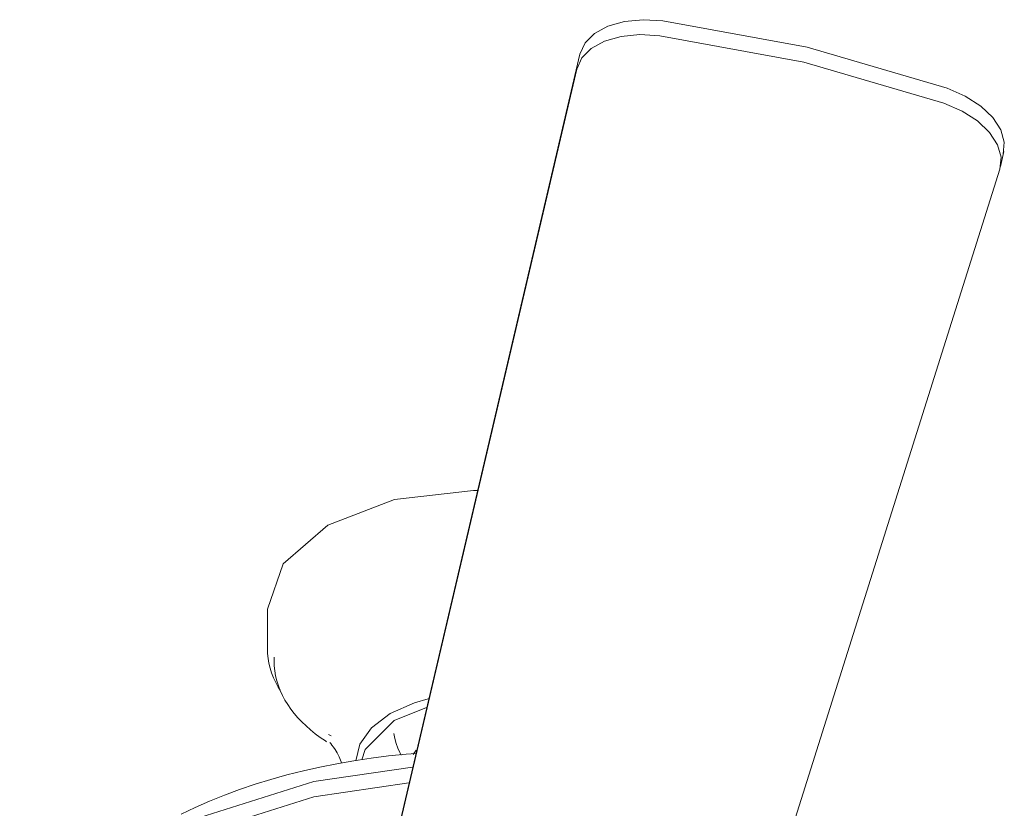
# Model space of a CAD drawing. Header units: millimetres. Extents: x 5734 to 11018, y -2931 to 7544.
# Tile 6 of 17: x 8086 to 8396, y -2429 to -2180. Entities that reach past the tile are written whole.
import ezdxf

# ---------------------------------------------------------------- set-up
doc = ezdxf.new("R2010")
doc.units = ezdxf.units.MM
doc.layers.add('E-LITE-EQPM', color=7, linetype='Continuous', lineweight=20)

# ---------------------------------------------------------------- blocks, each defined once
blk = doc.blocks.new('33710 - 33710 ALOHA Brown ceiling fan-522277-00 Isometrico PDF')
at = {"layer": 'E-LITE-EQPM', "color": 251, "lineweight": 9, "true_color": 0x636466}
for p, q in [((2371.63, -2447.5), (2431.63, -2191.27)), ((2430.61, -2196), (2370.6, -2452.23)), ((2564.32, -2226.82), (2565.35, -2222.09)), ((2484.77, -2479.31), (2564.1, -2227.66)), ((2333.02, -2366.58), (2333.02, -2378.96)), ((2335.11, -2381.67), (2335.11, -2382.88)), ((2352.32, -2406.07), (2353.18, -2406.57)), ((2379.98, -2411.09), (2379.04, -2412.43))]:
    blk.add_line(p, q, dxfattribs=at)
for points in [[(2431.63, -2191.27, 0), (2433.23, -2187.76, 0), (2436.23, -2184.77, 0), (2440.44, -2182.48, 0), (2445.65, -2181, 0), (2451.55, -2180.42, 0), (2457.83, -2180.78, 0)], [(2457.83, -2180.78, 0), (2503.32, -2189.09, 0), (2547.53, -2202.05, 0)], [(2456.81, -2185.51, 0), (2450.52, -2185.15, 0), (2444.62, -2185.73, 0), (2439.41, -2187.21, 0), (2435.2, -2189.5, 0), (2432.21, -2192.49, 0), (2430.61, -2196, 0)], [(2546.5, -2206.79, 0), (2502.29, -2193.82, 0), (2456.81, -2185.51, 0)], [(2547.53, -2202.05, 0), (2553.23, -2204.54, 0), (2558.11, -2207.68, 0), (2561.92, -2211.29, 0), (2564.44, -2215.18, 0), (2565.53, -2219.14, 0), (2565.13, -2222.93, 0)], [(2564.1, -2227.66, 0), (2564.5, -2223.87, 0), (2563.41, -2219.91, 0), (2560.89, -2216.02, 0), (2557.09, -2212.41, 0), (2552.2, -2209.27, 0), (2546.5, -2206.79, 0)], [(2399.36, -2329.06, 0), (2398.02, -2329.05, 0), (2373.14, -2331.91, 0), (2352.05, -2340.04, 0), (2337.96, -2352.22, 0), (2333.02, -2366.58, 0)], [(2333.02, -2378.96, 0), (2333.07, -2380.52, 0), (2333.23, -2382.07, 0), (2333.5, -2383.62, 0), (2333.88, -2385.16, 0), (2334.36, -2386.69, 0), (2334.94, -2388.2, 0), (2335.63, -2389.69, 0), (2336.42, -2391.16, 0), (2337.02, -2392.14, 0)], [(2335.11, -2382.88, 0), (2335.16, -2384.46, 0), (2335.33, -2386.05, 0), (2335.6, -2387.62, 0), (2335.98, -2389.18, 0), (2336.47, -2390.72, 0), (2337.06, -2392.25, 0), (2337.75, -2393.75, 0), (2338.54, -2395.22, 0), (2339.43, -2396.67, 0), (2340.41, -2398.09, 0), (2341.48, -2399.47, 0), (2342.64, -2400.82, 0), (2343.88, -2402.14, 0), (2345.21, -2403.42, 0), (2346.62, -2404.66, 0), (2348.11, -2405.86, 0), (2349.67, -2407.03, 0), (2351.31, -2408.15, 0), (2351.67, -2408.38, 0)], [(2360.9, -2414.44, 0), (2362.16, -2409.12, 0), (2365.87, -2403.96, 0), (2371.77, -2399.52, 0), (2379.46, -2396.11, 0), (2383.79, -2394.88, 0)], [(2362.85, -2414.11, 0), (2363.85, -2410.81, 0), (2373, -2401.65, 0), (2383.26, -2397.56, 0)], [(2372.86, -2405.77, 0), (2373.21, -2407.39, 0), (2373.66, -2408.94, 0), (2374.2, -2410.42, 0), (2374.81, -2411.82, 0), (2375.23, -2412.66, 0)], [(2356.39, -2415.07, 0), (2356.26, -2414.7, 0), (2355.63, -2413.21, 0), (2355, -2411.94, 0), (2354.4, -2410.89, 0), (2353.85, -2410.06, 0), (2353.39, -2409.43, 0), (2353.04, -2409, 0), (2352.82, -2408.76, 0), (2352.75, -2408.68, 0)], [(2305.82, -2431.29, 0), (2310.24, -2429.18, 0), (2314.78, -2427.17, 0), (2319.45, -2425.28, 0), (2324.23, -2423.5, 0), (2329.12, -2421.84, 0), (2334.11, -2420.29, 0), (2339.19, -2418.87, 0), (2344.37, -2417.56, 0), (2349.61, -2416.38, 0), (2354.93, -2415.32, 0), (2360.32, -2414.38, 0), (2365.76, -2413.58, 0), (2371.24, -2412.89, 0), (2376.77, -2412.34, 0), (2379.92, -2412.1, 0)], [(2296.11, -2440.07, 0), (2311.65, -2432.3, 0), (2347.65, -2420.95, 0), (2378.81, -2416.44, 0)], [(2254.86, -2494.18, 0), (2262.99, -2474.66, 0), (2282.65, -2453.88, 0), (2311.65, -2437.13, 0), (2347.65, -2425.78, 0), (2377.65, -2421.37, 0)]]:
    blk.add_polyline3d(points, dxfattribs=at)

msp = doc.modelspace()

# ---------------------------------------------------------------- block references
at = {"layer": 'E-LITE-EQPM', "color": 251, "lineweight": 9, "true_color": 0x5b5b5b}
msp.add_blockref('33710 - 33710 ALOHA Brown ceiling fan-522277-00 Isometrico PDF', (5830.96, 0), dxfattribs=at)

doc.saveas('drawing.dxf')
